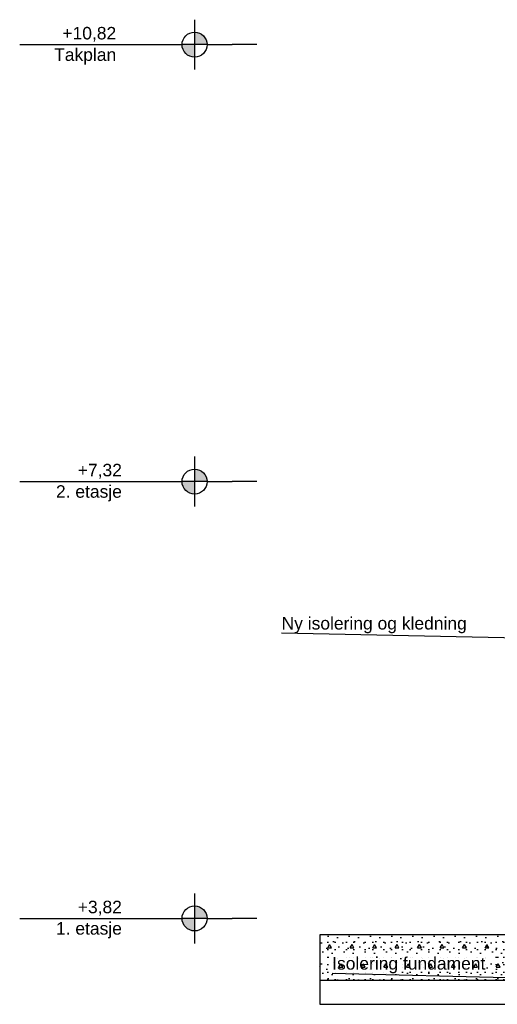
# Model space of a CAD drawing. Header units: millimetres. Extents: x -82116 to -59237, y -2070 to 13065.
# Tile 2 of 66: x -82116 to -78292, y 3132 to 11020. Entities that reach past the tile are written whole.
import ezdxf

# ---------------------------------------------------------------- set-up
doc = ezdxf.new("R2010")
doc.units = ezdxf.units.MM
doc.header["$LTSCALE"] = 0.5
doc.header["$MEASUREMENT"] = 0
doc.linetypes.add('PLINE', pattern=[0])
for name, color, linetype in [('283- Ramper (Skravur)(Nye konstruksjoner)', 7, 'Continuous'), ('283- Ramper(Nye konstruksjoner)', 7, 'Continuous'), ('832- Tekst bygning(Nye konstruksjoner)', 7, 'Continuous')]:
    doc.layers.add(name, color=color, linetype=linetype)
doc.styles.add('GENERATED_STYLE_3', font='arial.ttf')
doc.dimstyles.new('GENERATED_STYLE__2', dxfattribs={"dimtxt": 0.18, "dimasz": 182.4, "dimexe": 0.18, "dimexo": 0.0625, "dimgap": 0, "dimtad": 0, "dimtih": 1, "dimtoh": 1, "dimdec": 4, "dimzin": 0, "dimdsep": 46, "dimcen": 0.09, "dimadec": 0, "dimazin": 0, "dimtfac": 1, "dimtdec": 4, "dimtmove": 0, "dimatfit": 3, "dimldrblk": 'ARROWHEAD_5', "dimfxl": 1, "dimtolj": 1, "dimtzin": 0, "dimarcsym": 0})

# ---------------------------------------------------------------- blocks, each defined once
blk = doc.blocks.new('ARROWHEAD_5')
at = {"linetype": 'Continuous'}
blk.add_hatch(color=256, dxfattribs=at).paths.add_polyline_path([(-1, 0.2679), (0, 0), (-1, -0.2679)])
blk.add_line((0, 0), (-1, 0), dxfattribs=at)

msp = doc.modelspace()

# ---------------------------------------------------------------- hatches: boundary and pattern name
at = {"linetype": 'Continuous'}
for points in [[(-80716.3, 10820), (-80616.3, 10820, 0.414214), (-80716.3, 10920)], [(-80716.3, 10820), (-80816.3, 10820, 0.414214), (-80716.3, 10720)], [(-80716.3, 7320), (-80616.3, 7320, 0.414214), (-80716.3, 7420)], [(-80716.3, 7320), (-80816.3, 7320, 0.414214), (-80716.3, 7220)], [(-80716.3, 3820), (-80616.3, 3820, 0.414214), (-80716.3, 3920)], [(-80716.3, 3820), (-80816.3, 3820, 0.414214), (-80716.3, 3720)]]:
    msp.add_hatch(color=256, dxfattribs=at).paths.add_polyline_path(points)
at = {"layer": '283- Ramper (Skravur)(Nye konstruksjoner)', "linetype": 'Continuous'}
h = msp.add_hatch(dxfattribs=at)
h.set_pattern_fill('Betong_strukturell', color=256, style=0, pattern_type=2)
h.set_pattern_definition([(0, (0, 0), (0, 311.7692), [30, -150]), (0, (90, 155.9), (0, 311.7692), [30, -150]), (60, (0, 0), (-270, 155.8846), [30, -150]), (60, (180, 0), (-270, 155.8846), [30, -150]), (120, (30, 0), (270, 155.8846), [30, -150]), (120, (210, 0), (270, 155.8846), [30, -150]), (0, (0, 30), (0, 60.000002), [0, -60, 0, -90.000004]), (45, (30, 30), (-42.42641, 42.42641), [0, -45, 0, -75.000003])])
h.paths.add_polyline_path([(-79712.5, 3323.7), (-77962.5, 3323.7), (-77962.5, 3688), (-79712.5, 3688)])

# ---------------------------------------------------------------- linework, layer by layer
at = {"linetype": 'PLINE'}
for p, q in [((-80716.3, 11020), (-80716.3, 10620)), ((-82116.3, 10820), (-80816.3, 10820)), ((-80616.3, 10820), (-80816.3, 10820)), ((-80616.3, 10820), (-80416.3, 10820)), ((-80316.3, 10820), (-80416.3, 10820)), ((-80216.3, 10820), (-80316.3, 10820)), ((-80716.3, 7520), (-80716.3, 7120)), ((-82116.3, 7320), (-80816.3, 7320)), ((-80616.3, 7320), (-80816.3, 7320)), ((-80616.3, 7320), (-80416.3, 7320)), ((-80316.3, 7320), (-80416.3, 7320)), ((-80216.3, 7320), (-80316.3, 7320)), ((-80716.3, 4020), (-80716.3, 3620)), ((-82116.3, 3820), (-80816.3, 3820)), ((-80616.3, 3820), (-80816.3, 3820)), ((-80616.3, 3820), (-80416.3, 3820)), ((-80316.3, 3820), (-80416.3, 3820)), ((-80216.3, 3820), (-80316.3, 3820))]:
    msp.add_line(p, q, dxfattribs=at)
for centre in [(-80716.3, 10820), (-80716.3, 7320), (-80716.3, 3820)]:
    msp.add_circle(centre, 100, dxfattribs=at)
at = {"layer": '283- Ramper(Nye konstruksjoner)', "linetype": 'PLINE'}
for p, q in [((-79712.5, 3688), (-79712.5, 3323.7)), ((-77962.5, 3688), (-79712.5, 3688)), ((-79712.5, 3323.7), (-79712.5, 3308.4)), ((-77962.5, 3323.7), (-79712.5, 3323.7)), ((-79712.5, 3308.4), (-79712.5, 3132.3)), ((-79712.5, 3132.3), (-77962.5, 3132.3))]:
    msp.add_line(p, q, dxfattribs=at)

# ---------------------------------------------------------------- texts
at = {"char_height": 100, "attachment_point": 3, "style": 'GENERATED_STYLE_3'}
for s, insert, line_spacing_factor in [('\\A1;{\\pqr;\\pt0;\\fArial|b0|i0|c0|p0;\\W1.000000;+10,82\\P\\pqr;\\pt0;\\fArial|b0|i0|c0|p0;\\W1.000000;\\fArial|b0|i0|c0|p0;\\W1.000000;\\fArial|b0|i0|c0|p0;\\W1.000000;Takplan}', (-81343.6, 10962.1), 1.031908), ('\\A1;{\\pqr;\\pt0;\\fArial|b0|i0|c0|p0;\\W1.000000;+7,32\\P\\pqr;\\pt0;\\fArial|b0|i0|c0|p0;\\W1.000000;\\fArial|b0|i0|c0|p0;\\W1.000000;\\fArial|b0|i0|c0|p0;\\W1.000000;2. etasje}', (-81297.9, 7462.1), 1.029493), ('\\A1;{\\pqr;\\pt0;\\fArial|b0|i0|c0|p0;\\W1.000000;+3,82\\P\\pqr;\\pt0;\\fArial|b0|i0|c0|p0;\\W1.000000;\\fArial|b0|i0|c0|p0;\\W1.000000;\\fArial|b0|i0|c0|p0;\\W1.000000;1. etasje}', (-81297.9, 3962.1), 1.029493)]:
    msp.add_mtext(s, dxfattribs=dict(at, insert=insert, line_spacing_factor=line_spacing_factor))
at = {"layer": '832- Tekst bygning(Nye konstruksjoner)', "linetype": 'Continuous', "char_height": 100, "attachment_point": 7, "style": 'GENERATED_STYLE_3'}
for s, insert in [('\\A1;{\\pql;\\fArial|b0|i0|c0|p0;\\W1.000000;Ny \\fArial|b0|i0|c0|p0;\\W1.000000;isolering og kledning}', (-80019.4, 6104.5)), ('\\A1;{\\pql;\\fArial|b0|i0|c0|p0;\\W1.000000;Isolering fundament}', (-79614.4, 3380.2))]:
    msp.add_mtext(s, dxfattribs=dict(at, insert=insert))

# ---------------------------------------------------------------- leaders
at = {"layer": '832- Tekst bygning(Nye konstruksjoner)', "linetype": 'PLINE', "annotation_type": 0, "has_hookline": 1, "hookline_direction": 1}
for points, text_width in [([(-77868.2, 6059.1), (-80019.4, 6104.5)], 1461.8), ([(-77877.2, 3334.7), (-79614.4, 3380.2)], 1211.8)]:
    msp.add_leader(points, dimstyle='GENERATED_STYLE__2', dxfattribs=dict(at, text_width=text_width))

doc.saveas('drawing.dxf')
